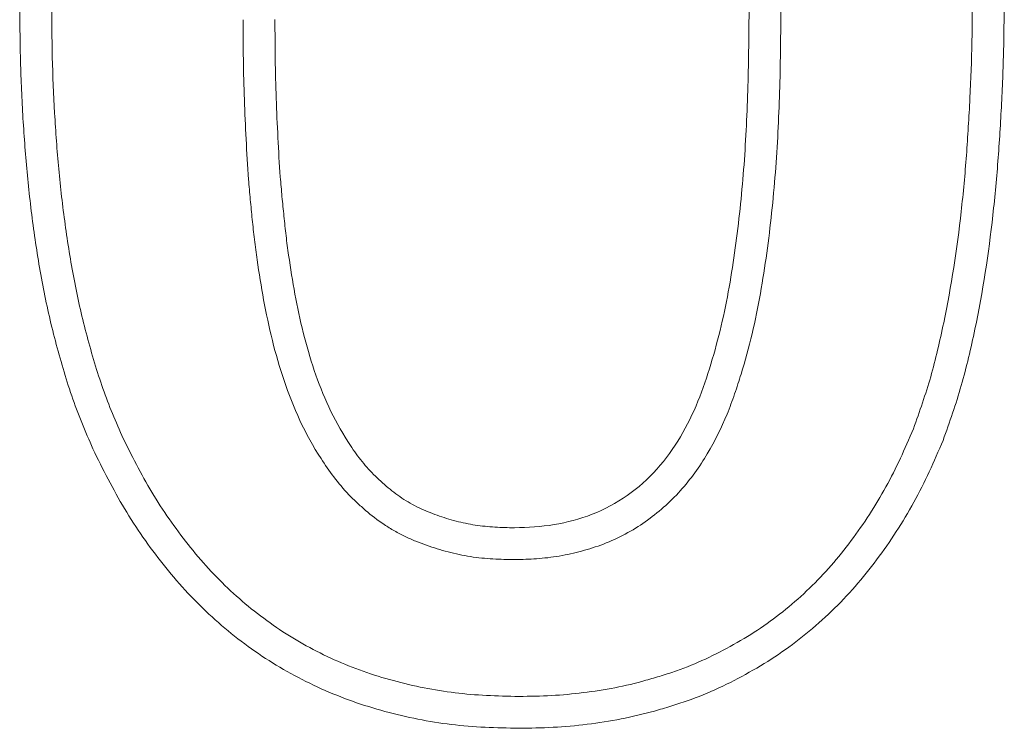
# Model space of a CAD drawing. Header units: metres. Extents: x 232680 to 233262, y 554200 to 554550.
# Tile 42 of 254: x 232746.68113 to 232746.69463, y 554425.78018 to 554425.7899. Entities that reach past the tile are written whole.
import ezdxf

# ---------------------------------------------------------------- set-up
doc = ezdxf.new("R2010")
doc.units = ezdxf.units.M
doc.layers.add('ACO tekst', color=251, linetype='Continuous', lineweight=9)

msp = doc.modelspace()

# ---------------------------------------------------------------- linework, layer by layer
at = {"layer": 'ACO tekst'}
for points, knots in [([(232746.694192, 554425.790385), (232746.69419, 554425.790121), (232746.694189, 554425.78986), (232746.694179, 554425.789341), (232746.69417, 554425.789082), (232746.694144, 554425.788561), (232746.694128, 554425.7883), (232746.69409, 554425.787782), (232746.694066, 554425.787525), (232746.69398, 554425.786754), (232746.693903, 554425.786245), (232746.693745, 554425.785493), (232746.693687, 554425.785243), (232746.693585, 554425.784883), (232746.693547, 554425.784765), (232746.693467, 554425.784529), (232746.693425, 554425.784411), (232746.693382, 554425.784291)], [0.0004611, 0.0004611, 0.0004611, 0.0004611, 0.125, 0.125, 0.25, 0.25, 0.375, 0.375, 0.5, 0.5, 0.75, 0.75, 0.875, 0.875, 0.9375, 0.9375, 0.9979929, 0.9979929, 0.9979929, 0.9979929]), ([(232746.694192, 554425.790385), (232746.69419, 554425.790121), (232746.694189, 554425.78986), (232746.694179, 554425.789341), (232746.69417, 554425.789082), (232746.694144, 554425.788561), (232746.694128, 554425.7883), (232746.69409, 554425.787782), (232746.694066, 554425.787525), (232746.69398, 554425.786754), (232746.693903, 554425.786245), (232746.693745, 554425.785493), (232746.693687, 554425.785243), (232746.693585, 554425.784883), (232746.693547, 554425.784765), (232746.693467, 554425.784529), (232746.693425, 554425.784411), (232746.693382, 554425.784291)], [0.0004611, 0.0004611, 0.0004611, 0.0004611, 0.125, 0.125, 0.25, 0.25, 0.375, 0.375, 0.5, 0.5, 0.75, 0.75, 0.875, 0.875, 0.9375, 0.9375, 0.9979929, 0.9979929, 0.9979929, 0.9979929]), ([(232746.694629, 554425.790385), (232746.694627, 554425.790121), (232746.694626, 554425.789857), (232746.694616, 554425.789328), (232746.694606, 554425.789064), (232746.69458, 554425.788536), (232746.694564, 554425.788272), (232746.694525, 554425.787745), (232746.694501, 554425.787482), (232746.694413, 554425.786694), (232746.694334, 554425.786171), (232746.694171, 554425.785395), (232746.694111, 554425.785137), (232746.694003, 554425.784756), (232746.693963, 554425.78463), (232746.693878, 554425.78438), (232746.693833, 554425.784256), (232746.693789, 554425.784131)], [0, 0, 0, 0, 0.125, 0.125, 0.25, 0.25, 0.375, 0.375, 0.5, 0.5, 0.75, 0.75, 0.875, 0.875, 0.9375, 0.9375, 1, 1, 1, 1]), ([(232746.694629, 554425.790385), (232746.694627, 554425.790121), (232746.694626, 554425.789857), (232746.694616, 554425.789328), (232746.694606, 554425.789064), (232746.69458, 554425.788536), (232746.694564, 554425.788272), (232746.694525, 554425.787745), (232746.694501, 554425.787482), (232746.694413, 554425.786694), (232746.694334, 554425.786171), (232746.694171, 554425.785395), (232746.694111, 554425.785137), (232746.694003, 554425.784756), (232746.693963, 554425.78463), (232746.693878, 554425.78438), (232746.693833, 554425.784256), (232746.693789, 554425.784131)], [0, 0, 0, 0, 0.125, 0.125, 0.25, 0.25, 0.375, 0.375, 0.5, 0.5, 0.75, 0.75, 0.875, 0.875, 0.9375, 0.9375, 1, 1, 1, 1]), ([(232746.682132, 554425.784014), (232746.682081, 554425.784134), (232746.682029, 554425.784254), (232746.68193, 554425.784496), (232746.681884, 554425.784619), (232746.681799, 554425.784866), (232746.68176, 554425.784991), (232746.681686, 554425.785242), (232746.681651, 554425.785368), (232746.681551, 554425.785747), (232746.681493, 554425.786002), (232746.681396, 554425.786516), (232746.681355, 554425.786774), (232746.681284, 554425.787292), (232746.681254, 554425.787552), (232746.681206, 554425.788073), (232746.681186, 554425.788334), (232746.681156, 554425.788856), (232746.681145, 554425.789117), (232746.681133, 554425.78964), (232746.681131, 554425.789901), (232746.681129, 554425.790162)], [0, 0, 0, 0, 0.0625, 0.0625, 0.125, 0.125, 0.1875, 0.1875, 0.25, 0.25, 0.375, 0.375, 0.5, 0.5, 0.625, 0.625, 0.75, 0.75, 0.875, 0.875, 1, 1, 1, 1]), ([(232746.682132, 554425.784014), (232746.682081, 554425.784134), (232746.682029, 554425.784254), (232746.68193, 554425.784496), (232746.681884, 554425.784619), (232746.681799, 554425.784866), (232746.68176, 554425.784991), (232746.681686, 554425.785242), (232746.681651, 554425.785368), (232746.681551, 554425.785747), (232746.681493, 554425.786002), (232746.681396, 554425.786516), (232746.681355, 554425.786774), (232746.681284, 554425.787292), (232746.681254, 554425.787552), (232746.681206, 554425.788073), (232746.681186, 554425.788334), (232746.681156, 554425.788856), (232746.681145, 554425.789117), (232746.681133, 554425.78964), (232746.681131, 554425.789901), (232746.681129, 554425.790162)], [0, 0, 0, 0, 0.0625, 0.0625, 0.125, 0.125, 0.1875, 0.1875, 0.25, 0.25, 0.375, 0.375, 0.5, 0.5, 0.625, 0.625, 0.75, 0.75, 0.875, 0.875, 1, 1, 1, 1]), ([(232746.682529, 554425.784197), (232746.682479, 554425.784314), (232746.68243, 554425.784428), (232746.682337, 554425.784655), (232746.682295, 554425.784768), (232746.682215, 554425.785), (232746.682178, 554425.785119), (232746.682106, 554425.785361), (232746.682072, 554425.785483), (232746.681976, 554425.785849), (232746.681921, 554425.786092), (232746.681827, 554425.786588), (232746.681787, 554425.786841), (232746.681717, 554425.787345), (232746.681688, 554425.787598), (232746.681641, 554425.788107), (232746.681622, 554425.788364), (232746.681592, 554425.788876), (232746.681582, 554425.789131), (232746.68157, 554425.789644), (232746.681568, 554425.789902), (232746.681565, 554425.790163)], [0.0017848, 0.0017848, 0.0017848, 0.0017848, 0.0625, 0.0625, 0.125, 0.125, 0.1875, 0.1875, 0.25, 0.25, 0.375, 0.375, 0.5, 0.5, 0.625, 0.625, 0.75, 0.75, 0.875, 0.875, 0.9994033, 0.9994033, 0.9994033, 0.9994033]), ([(232746.682529, 554425.784197), (232746.682479, 554425.784314), (232746.68243, 554425.784428), (232746.682337, 554425.784655), (232746.682295, 554425.784768), (232746.682215, 554425.785), (232746.682178, 554425.785119), (232746.682106, 554425.785361), (232746.682072, 554425.785483), (232746.681976, 554425.785849), (232746.681921, 554425.786092), (232746.681827, 554425.786588), (232746.681787, 554425.786841), (232746.681717, 554425.787345), (232746.681688, 554425.787598), (232746.681641, 554425.788107), (232746.681622, 554425.788364), (232746.681592, 554425.788876), (232746.681582, 554425.789131), (232746.68157, 554425.789644), (232746.681568, 554425.789902), (232746.681565, 554425.790163)], [0.0017848, 0.0017848, 0.0017848, 0.0017848, 0.0625, 0.0625, 0.125, 0.125, 0.1875, 0.1875, 0.25, 0.25, 0.375, 0.375, 0.5, 0.5, 0.625, 0.625, 0.75, 0.75, 0.875, 0.875, 0.9994033, 0.9994033, 0.9994033, 0.9994033]), ([(232746.687914, 554425.782932), (232746.688096, 554425.782938), (232746.688277, 554425.782945), (232746.688632, 554425.783005), (232746.688806, 554425.783052), (232746.689147, 554425.783182), (232746.689309, 554425.78327), (232746.689606, 554425.783479), (232746.689745, 554425.783601), (232746.690109, 554425.784009), (232746.690291, 554425.784333), (232746.690496, 554425.784834), (232746.690553, 554425.785005), (232746.690658, 554425.785351), (232746.690705, 554425.785525), (232746.69083, 554425.786054), (232746.690891, 554425.786412), (232746.690989, 554425.787126), (232746.691027, 554425.787485), (232746.691082, 554425.788203), (232746.6911, 554425.788563), (232746.691122, 554425.789284), (232746.691125, 554425.789645), (232746.691129, 554425.790006)], [0, 0, 0, 0, 0.0625, 0.0625, 0.125, 0.125, 0.1875, 0.1875, 0.25, 0.25, 0.375, 0.375, 0.4375, 0.4375, 0.5, 0.5, 0.625, 0.625, 0.75, 0.75, 0.875, 0.875, 1, 1, 1, 1]), ([(232746.687914, 554425.782932), (232746.688096, 554425.782938), (232746.688277, 554425.782945), (232746.688632, 554425.783005), (232746.688806, 554425.783052), (232746.689147, 554425.783182), (232746.689309, 554425.78327), (232746.689606, 554425.783479), (232746.689745, 554425.783601), (232746.690109, 554425.784009), (232746.690291, 554425.784333), (232746.690496, 554425.784834), (232746.690553, 554425.785005), (232746.690658, 554425.785351), (232746.690705, 554425.785525), (232746.69083, 554425.786054), (232746.690891, 554425.786412), (232746.690989, 554425.787126), (232746.691027, 554425.787485), (232746.691082, 554425.788203), (232746.6911, 554425.788563), (232746.691122, 554425.789284), (232746.691125, 554425.789645), (232746.691129, 554425.790006)], [0, 0, 0, 0, 0.0625, 0.0625, 0.125, 0.125, 0.1875, 0.1875, 0.25, 0.25, 0.375, 0.375, 0.4375, 0.4375, 0.5, 0.5, 0.625, 0.625, 0.75, 0.75, 0.875, 0.875, 1, 1, 1, 1]), ([(232746.687916, 554425.782495), (232746.68792, 554425.782495), (232746.687924, 554425.782495), (232746.687928, 554425.782495), (232746.688018, 554425.782498), (232746.688114, 554425.782501), (232746.688265, 554425.782512), (232746.688317, 554425.782516), (232746.688422, 554425.782528), (232746.688475, 554425.782536), (232746.688632, 554425.782562), (232746.688734, 554425.782586), (232746.688933, 554425.78264), (232746.689033, 554425.782671), (232746.689234, 554425.782748), (232746.689336, 554425.782794), (232746.689528, 554425.782897), (232746.689619, 554425.782954), (232746.689793, 554425.783076), (232746.689877, 554425.783142), (232746.690038, 554425.783284), (232746.690115, 554425.78336), (232746.690329, 554425.783599), (232746.690452, 554425.783771), (232746.690661, 554425.784123), (232746.69075, 554425.784303), (232746.690865, 554425.784582), (232746.690899, 554425.784675), (232746.690963, 554425.784859), (232746.690992, 554425.784949), (232746.691075, 554425.785221), (232746.691126, 554425.785405), (232746.691258, 554425.785962), (232746.69132, 554425.786331), (232746.691422, 554425.787067), (232746.691461, 554425.787435), (232746.691518, 554425.788173), (232746.691536, 554425.788541), (232746.691559, 554425.789275), (232746.691562, 554425.789641), (232746.691565, 554425.790002), (232746.691565, 554425.790003), (232746.691565, 554425.790004), (232746.691565, 554425.790005)], [-0.001354, -0.001354, -0.001354, -0.001354, 0, 0, 0, 0.03125, 0.03125, 0.046875, 0.046875, 0.0625, 0.0625, 0.09375, 0.09375, 0.125, 0.125, 0.15625, 0.15625, 0.1875, 0.1875, 0.21875, 0.21875, 0.25, 0.25, 0.3125, 0.3125, 0.375, 0.375, 0.40625, 0.40625, 0.4375, 0.4375, 0.5, 0.5, 0.625, 0.625, 0.75, 0.75, 0.875, 0.875, 1, 1, 1, 1.000261, 1.000261, 1.000261, 1.000261]), ([(232746.687916, 554425.782495), (232746.68792, 554425.782495), (232746.687924, 554425.782495), (232746.687928, 554425.782495), (232746.688018, 554425.782498), (232746.688114, 554425.782501), (232746.688265, 554425.782512), (232746.688317, 554425.782516), (232746.688422, 554425.782528), (232746.688475, 554425.782536), (232746.688632, 554425.782562), (232746.688734, 554425.782586), (232746.688933, 554425.78264), (232746.689033, 554425.782671), (232746.689234, 554425.782748), (232746.689336, 554425.782794), (232746.689528, 554425.782897), (232746.689619, 554425.782954), (232746.689793, 554425.783076), (232746.689877, 554425.783142), (232746.690038, 554425.783284), (232746.690115, 554425.78336), (232746.690329, 554425.783599), (232746.690452, 554425.783771), (232746.690661, 554425.784123), (232746.69075, 554425.784303), (232746.690865, 554425.784582), (232746.690899, 554425.784675), (232746.690963, 554425.784859), (232746.690992, 554425.784949), (232746.691075, 554425.785221), (232746.691126, 554425.785405), (232746.691258, 554425.785962), (232746.69132, 554425.786331), (232746.691422, 554425.787067), (232746.691461, 554425.787435), (232746.691518, 554425.788173), (232746.691536, 554425.788541), (232746.691559, 554425.789275), (232746.691562, 554425.789641), (232746.691565, 554425.790002), (232746.691565, 554425.790003), (232746.691565, 554425.790004), (232746.691565, 554425.790005)], [-0.001354, -0.001354, -0.001354, -0.001354, 0, 0, 0, 0.03125, 0.03125, 0.046875, 0.046875, 0.0625, 0.0625, 0.09375, 0.09375, 0.125, 0.125, 0.15625, 0.15625, 0.1875, 0.1875, 0.21875, 0.21875, 0.25, 0.25, 0.3125, 0.3125, 0.375, 0.375, 0.40625, 0.40625, 0.4375, 0.4375, 0.5, 0.5, 0.625, 0.625, 0.75, 0.75, 0.875, 0.875, 1, 1, 1, 1.000261, 1.000261, 1.000261, 1.000261]), ([(232746.684192, 554425.7899), (232746.684192, 554425.78972), (232746.684192, 554425.789538), (232746.684198, 554425.789171), (232746.684203, 554425.788988), (232746.684216, 554425.788623), (232746.684224, 554425.788442), (232746.684242, 554425.788078), (232746.684252, 554425.787895), (232746.684274, 554425.787617), (232746.684282, 554425.787525), (232746.684299, 554425.787342), (232746.684308, 554425.787252), (232746.684326, 554425.78707), (232746.684336, 554425.786978), (232746.684358, 554425.786793), (232746.68437, 554425.786699), (232746.684411, 554425.786422), (232746.68444, 554425.786243), (232746.684507, 554425.785874), (232746.684547, 554425.785687), (232746.684639, 554425.785318), (232746.684692, 554425.785134), (232746.684816, 554425.784767), (232746.684887, 554425.784583), (232746.685056, 554425.784223), (232746.685152, 554425.784049), (232746.685314, 554425.783796), (232746.685372, 554425.783711), (232746.685499, 554425.783546), (232746.685568, 554425.783464), (232746.685679, 554425.783347), (232746.685717, 554425.78331), (232746.685794, 554425.783239), (232746.685832, 554425.783204), (232746.68595, 554425.783104), (232746.686035, 554425.783038), (232746.686172, 554425.782946), (232746.686219, 554425.782917), (232746.686316, 554425.782862), (232746.686365, 554425.782836), (232746.686464, 554425.782789), (232746.686513, 554425.782767), (232746.68661, 554425.782728), (232746.686658, 554425.782709), (232746.686803, 554425.782658), (232746.686901, 554425.782627), (232746.687102, 554425.782575), (232746.687205, 554425.782553), (232746.687413, 554425.782521), (232746.687517, 554425.782511), (232746.687719, 554425.782499), (232746.687814, 554425.782497), (232746.687904, 554425.782495), (232746.687908, 554425.782495), (232746.687912, 554425.782495), (232746.687916, 554425.782495)], [0, 0, 0, 0, 0.0625, 0.0625, 0.125, 0.125, 0.1875, 0.1875, 0.25, 0.25, 0.28125, 0.28125, 0.3125, 0.3125, 0.34375, 0.34375, 0.375, 0.375, 0.4375, 0.4375, 0.5, 0.5, 0.5625, 0.5625, 0.625, 0.625, 0.6875, 0.6875, 0.71875, 0.71875, 0.75, 0.75, 0.765625, 0.765625, 0.78125, 0.78125, 0.8125, 0.8125, 0.828125, 0.828125, 0.84375, 0.84375, 0.859375, 0.859375, 0.875, 0.875, 0.90625, 0.90625, 0.9375, 0.9375, 0.96875, 0.96875, 1, 1, 1, 1.001363, 1.001363, 1.001363, 1.001363]), ([(232746.684192, 554425.7899), (232746.684192, 554425.78972), (232746.684192, 554425.789538), (232746.684198, 554425.789171), (232746.684203, 554425.788988), (232746.684216, 554425.788623), (232746.684224, 554425.788442), (232746.684242, 554425.788078), (232746.684252, 554425.787895), (232746.684274, 554425.787617), (232746.684282, 554425.787525), (232746.684299, 554425.787342), (232746.684308, 554425.787252), (232746.684326, 554425.78707), (232746.684336, 554425.786978), (232746.684358, 554425.786793), (232746.68437, 554425.786699), (232746.684411, 554425.786422), (232746.68444, 554425.786243), (232746.684507, 554425.785874), (232746.684547, 554425.785687), (232746.684639, 554425.785318), (232746.684692, 554425.785134), (232746.684816, 554425.784767), (232746.684887, 554425.784583), (232746.685056, 554425.784223), (232746.685152, 554425.784049), (232746.685314, 554425.783796), (232746.685372, 554425.783711), (232746.685499, 554425.783546), (232746.685568, 554425.783464), (232746.685679, 554425.783347), (232746.685717, 554425.78331), (232746.685794, 554425.783239), (232746.685832, 554425.783204), (232746.68595, 554425.783104), (232746.686035, 554425.783038), (232746.686172, 554425.782946), (232746.686219, 554425.782917), (232746.686316, 554425.782862), (232746.686365, 554425.782836), (232746.686464, 554425.782789), (232746.686513, 554425.782767), (232746.68661, 554425.782728), (232746.686658, 554425.782709), (232746.686803, 554425.782658), (232746.686901, 554425.782627), (232746.687102, 554425.782575), (232746.687205, 554425.782553), (232746.687413, 554425.782521), (232746.687517, 554425.782511), (232746.687719, 554425.782499), (232746.687814, 554425.782497), (232746.687904, 554425.782495), (232746.687908, 554425.782495), (232746.687912, 554425.782495), (232746.687916, 554425.782495)], [0, 0, 0, 0, 0.0625, 0.0625, 0.125, 0.125, 0.1875, 0.1875, 0.25, 0.25, 0.28125, 0.28125, 0.3125, 0.3125, 0.34375, 0.34375, 0.375, 0.375, 0.4375, 0.4375, 0.5, 0.5, 0.5625, 0.5625, 0.625, 0.625, 0.6875, 0.6875, 0.71875, 0.71875, 0.75, 0.75, 0.765625, 0.765625, 0.78125, 0.78125, 0.8125, 0.8125, 0.828125, 0.828125, 0.84375, 0.84375, 0.859375, 0.859375, 0.875, 0.875, 0.90625, 0.90625, 0.9375, 0.9375, 0.96875, 0.96875, 1, 1, 1, 1.001363, 1.001363, 1.001363, 1.001363]), ([(232746.684629, 554425.789901), (232746.684629, 554425.789721), (232746.684629, 554425.789541), (232746.684634, 554425.789181), (232746.68464, 554425.789001), (232746.684652, 554425.788641), (232746.68466, 554425.788462), (232746.684678, 554425.788102), (232746.684688, 554425.787922), (232746.684709, 554425.787653), (232746.684717, 554425.787564), (232746.684733, 554425.787384), (232746.684742, 554425.787295), (232746.684761, 554425.787116), (232746.68477, 554425.787026), (232746.684791, 554425.786848), (232746.684803, 554425.786758), (232746.684842, 554425.786491), (232746.684871, 554425.786314), (232746.684935, 554425.78596), (232746.684973, 554425.785783), (232746.68506, 554425.785434), (232746.68511, 554425.785261), (232746.685225, 554425.784919), (232746.685291, 554425.784752), (232746.685444, 554425.784426), (232746.685531, 554425.784268), (232746.685676, 554425.78404), (232746.685728, 554425.783965), (232746.685837, 554425.783822), (232746.685895, 554425.783753), (232746.685989, 554425.783656), (232746.686021, 554425.783624), (232746.686086, 554425.783563), (232746.68612, 554425.783533), (232746.686223, 554425.783445), (232746.686294, 554425.78339), (232746.686407, 554425.783315), (232746.686445, 554425.783291), (232746.686523, 554425.783247), (232746.686563, 554425.783226), (232746.686644, 554425.783187), (232746.686685, 554425.783169), (232746.686769, 554425.783135), (232746.686811, 554425.783119), (232746.686938, 554425.783073), (232746.687024, 554425.783046), (232746.687198, 554425.783001), (232746.687286, 554425.782983), (232746.687464, 554425.782955), (232746.687554, 554425.782947), (232746.687734, 554425.782936), (232746.687824, 554425.782934), (232746.687914, 554425.782932)], [0, 0, 0, 0, 0.0625, 0.0625, 0.125, 0.125, 0.1875, 0.1875, 0.25, 0.25, 0.28125, 0.28125, 0.3125, 0.3125, 0.34375, 0.34375, 0.375, 0.375, 0.4375, 0.4375, 0.5, 0.5, 0.5625, 0.5625, 0.625, 0.625, 0.6875, 0.6875, 0.71875, 0.71875, 0.75, 0.75, 0.765625, 0.765625, 0.78125, 0.78125, 0.8125, 0.8125, 0.828125, 0.828125, 0.84375, 0.84375, 0.859375, 0.859375, 0.875, 0.875, 0.90625, 0.90625, 0.9375, 0.9375, 0.96875, 0.96875, 1, 1, 1, 1]), ([(232746.684629, 554425.789901), (232746.684629, 554425.789721), (232746.684629, 554425.789541), (232746.684634, 554425.789181), (232746.68464, 554425.789001), (232746.684652, 554425.788641), (232746.68466, 554425.788462), (232746.684678, 554425.788102), (232746.684688, 554425.787922), (232746.684709, 554425.787653), (232746.684717, 554425.787564), (232746.684733, 554425.787384), (232746.684742, 554425.787295), (232746.684761, 554425.787116), (232746.68477, 554425.787026), (232746.684791, 554425.786848), (232746.684803, 554425.786758), (232746.684842, 554425.786491), (232746.684871, 554425.786314), (232746.684935, 554425.78596), (232746.684973, 554425.785783), (232746.68506, 554425.785434), (232746.68511, 554425.785261), (232746.685225, 554425.784919), (232746.685291, 554425.784752), (232746.685444, 554425.784426), (232746.685531, 554425.784268), (232746.685676, 554425.78404), (232746.685728, 554425.783965), (232746.685837, 554425.783822), (232746.685895, 554425.783753), (232746.685989, 554425.783656), (232746.686021, 554425.783624), (232746.686086, 554425.783563), (232746.68612, 554425.783533), (232746.686223, 554425.783445), (232746.686294, 554425.78339), (232746.686407, 554425.783315), (232746.686445, 554425.783291), (232746.686523, 554425.783247), (232746.686563, 554425.783226), (232746.686644, 554425.783187), (232746.686685, 554425.783169), (232746.686769, 554425.783135), (232746.686811, 554425.783119), (232746.686938, 554425.783073), (232746.687024, 554425.783046), (232746.687198, 554425.783001), (232746.687286, 554425.782983), (232746.687464, 554425.782955), (232746.687554, 554425.782947), (232746.687734, 554425.782936), (232746.687824, 554425.782934), (232746.687914, 554425.782932)], [0, 0, 0, 0, 0.0625, 0.0625, 0.125, 0.125, 0.1875, 0.1875, 0.25, 0.25, 0.28125, 0.28125, 0.3125, 0.3125, 0.34375, 0.34375, 0.375, 0.375, 0.4375, 0.4375, 0.5, 0.5, 0.5625, 0.5625, 0.625, 0.625, 0.6875, 0.6875, 0.71875, 0.71875, 0.75, 0.75, 0.765625, 0.765625, 0.78125, 0.78125, 0.8125, 0.8125, 0.828125, 0.828125, 0.84375, 0.84375, 0.859375, 0.859375, 0.875, 0.875, 0.90625, 0.90625, 0.9375, 0.9375, 0.96875, 0.96875, 1, 1, 1, 1]), ([(232746.693382, 554425.784291), (232746.693322, 554425.784151), (232746.693264, 554425.784015), (232746.693142, 554425.783752), (232746.693076, 554425.783622), (232746.692934, 554425.783364), (232746.692859, 554425.783238), (232746.692701, 554425.782993), (232746.692617, 554425.782873), (232746.692441, 554425.782638), (232746.692349, 554425.782523), (232746.69216, 554425.782306), (232746.692061, 554425.782203), (232746.691748, 554425.781902), (232746.691523, 554425.781716), (232746.69117, 554425.781478), (232746.691046, 554425.781403), (232746.690788, 554425.781259), (232746.69066, 554425.781192), (232746.690401, 554425.781072), (232746.690269, 554425.781019), (232746.690065, 554425.780947), (232746.689996, 554425.780924), (232746.689856, 554425.780881), (232746.689785, 554425.78086), (232746.689571, 554425.7808), (232746.689431, 554425.780766), (232746.689148, 554425.780711), (232746.689003, 554425.780689), (232746.68871, 554425.780653), (232746.688565, 554425.780639), (232746.688276, 554425.780624), (232746.688127, 554425.780621), (232746.687974, 554425.780619)], [0.001694, 0.001694, 0.001694, 0.001694, 0.0625, 0.0625, 0.125, 0.125, 0.1875, 0.1875, 0.25, 0.25, 0.3125, 0.3125, 0.375, 0.375, 0.5, 0.5, 0.5625, 0.5625, 0.625, 0.625, 0.6875, 0.6875, 0.71875, 0.71875, 0.75, 0.75, 0.8125, 0.8125, 0.875, 0.875, 0.9375, 0.9375, 0.9988348, 0.9988348, 0.9988348, 0.9988348]), ([(232746.693382, 554425.784291), (232746.693322, 554425.784151), (232746.693264, 554425.784015), (232746.693142, 554425.783752), (232746.693076, 554425.783622), (232746.692934, 554425.783364), (232746.692859, 554425.783238), (232746.692701, 554425.782993), (232746.692617, 554425.782873), (232746.692441, 554425.782638), (232746.692349, 554425.782523), (232746.69216, 554425.782306), (232746.692061, 554425.782203), (232746.691748, 554425.781902), (232746.691523, 554425.781716), (232746.69117, 554425.781478), (232746.691046, 554425.781403), (232746.690788, 554425.781259), (232746.69066, 554425.781192), (232746.690401, 554425.781072), (232746.690269, 554425.781019), (232746.690065, 554425.780947), (232746.689996, 554425.780924), (232746.689856, 554425.780881), (232746.689785, 554425.78086), (232746.689571, 554425.7808), (232746.689431, 554425.780766), (232746.689148, 554425.780711), (232746.689003, 554425.780689), (232746.68871, 554425.780653), (232746.688565, 554425.780639), (232746.688276, 554425.780624), (232746.688127, 554425.780621), (232746.687974, 554425.780619)], [0.001694, 0.001694, 0.001694, 0.001694, 0.0625, 0.0625, 0.125, 0.125, 0.1875, 0.1875, 0.25, 0.25, 0.3125, 0.3125, 0.375, 0.375, 0.5, 0.5, 0.5625, 0.5625, 0.625, 0.625, 0.6875, 0.6875, 0.71875, 0.71875, 0.75, 0.75, 0.8125, 0.8125, 0.875, 0.875, 0.9375, 0.9375, 0.9988348, 0.9988348, 0.9988348, 0.9988348]), ([(232746.687974, 554425.780619), (232746.687822, 554425.780622), (232746.687674, 554425.780626), (232746.687383, 554425.78064), (232746.687241, 554425.780652), (232746.686813, 554425.780703), (232746.686531, 554425.78076), (232746.686112, 554425.780874), (232746.685973, 554425.780917), (232746.685703, 554425.781012), (232746.685571, 554425.781065), (232746.685181, 554425.78124), (232746.684929, 554425.781379), (232746.684456, 554425.781694), (232746.68423, 554425.781874), (232746.683916, 554425.782166), (232746.683816, 554425.782267), (232746.683622, 554425.782479), (232746.683528, 554425.78259), (232746.683257, 554425.782931), (232746.683091, 554425.78317), (232746.682867, 554425.783544), (232746.682797, 554425.78367), (232746.682661, 554425.783929), (232746.682596, 554425.784062), (232746.682529, 554425.784197)], [0.0011794, 0.0011794, 0.0011794, 0.0011794, 0.0625, 0.0625, 0.125, 0.125, 0.25, 0.25, 0.3125, 0.3125, 0.375, 0.375, 0.5, 0.5, 0.625, 0.625, 0.6875, 0.6875, 0.75, 0.75, 0.875, 0.875, 0.9375, 0.9375, 0.9984912, 0.9984912, 0.9984912, 0.9984912]), ([(232746.687974, 554425.780619), (232746.687822, 554425.780622), (232746.687674, 554425.780626), (232746.687383, 554425.78064), (232746.687241, 554425.780652), (232746.686813, 554425.780703), (232746.686531, 554425.78076), (232746.686112, 554425.780874), (232746.685973, 554425.780917), (232746.685703, 554425.781012), (232746.685571, 554425.781065), (232746.685181, 554425.78124), (232746.684929, 554425.781379), (232746.684456, 554425.781694), (232746.68423, 554425.781874), (232746.683916, 554425.782166), (232746.683816, 554425.782267), (232746.683622, 554425.782479), (232746.683528, 554425.78259), (232746.683257, 554425.782931), (232746.683091, 554425.78317), (232746.682867, 554425.783544), (232746.682797, 554425.78367), (232746.682661, 554425.783929), (232746.682596, 554425.784062), (232746.682529, 554425.784197)], [0.0011794, 0.0011794, 0.0011794, 0.0011794, 0.0625, 0.0625, 0.125, 0.125, 0.25, 0.25, 0.3125, 0.3125, 0.375, 0.375, 0.5, 0.5, 0.625, 0.625, 0.6875, 0.6875, 0.75, 0.75, 0.875, 0.875, 0.9375, 0.9375, 0.9984912, 0.9984912, 0.9984912, 0.9984912]), ([(232746.687972, 554425.780182), (232746.687818, 554425.780186), (232746.687663, 554425.780189), (232746.687354, 554425.780204), (232746.6872, 554425.780217), (232746.686739, 554425.780272), (232746.686435, 554425.780333), (232746.685987, 554425.780455), (232746.685839, 554425.780501), (232746.685547, 554425.780604), (232746.685403, 554425.780662), (232746.68498, 554425.780852), (232746.684708, 554425.781002), (232746.684193, 554425.781345), (232746.68395, 554425.781538), (232746.68361, 554425.781854), (232746.683501, 554425.781964), (232746.683292, 554425.782193), (232746.683192, 554425.782311), (232746.682903, 554425.782674), (232746.682726, 554425.782929), (232746.682487, 554425.783327), (232746.682412, 554425.783462), (232746.682269, 554425.783736), (232746.682201, 554425.783875), (232746.682132, 554425.784014)], [0, 0, 0, 0, 0.0625, 0.0625, 0.125, 0.125, 0.25, 0.25, 0.3125, 0.3125, 0.375, 0.375, 0.5, 0.5, 0.625, 0.625, 0.6875, 0.6875, 0.75, 0.75, 0.875, 0.875, 0.9375, 0.9375, 1, 1, 1, 1]), ([(232746.687972, 554425.780182), (232746.687818, 554425.780186), (232746.687663, 554425.780189), (232746.687354, 554425.780204), (232746.6872, 554425.780217), (232746.686739, 554425.780272), (232746.686435, 554425.780333), (232746.685987, 554425.780455), (232746.685839, 554425.780501), (232746.685547, 554425.780604), (232746.685403, 554425.780662), (232746.68498, 554425.780852), (232746.684708, 554425.781002), (232746.684193, 554425.781345), (232746.68395, 554425.781538), (232746.68361, 554425.781854), (232746.683501, 554425.781964), (232746.683292, 554425.782193), (232746.683192, 554425.782311), (232746.682903, 554425.782674), (232746.682726, 554425.782929), (232746.682487, 554425.783327), (232746.682412, 554425.783462), (232746.682269, 554425.783736), (232746.682201, 554425.783875), (232746.682132, 554425.784014)], [0, 0, 0, 0, 0.0625, 0.0625, 0.125, 0.125, 0.25, 0.25, 0.3125, 0.3125, 0.375, 0.375, 0.5, 0.5, 0.625, 0.625, 0.6875, 0.6875, 0.75, 0.75, 0.875, 0.875, 0.9375, 0.9375, 1, 1, 1, 1]), ([(232746.693789, 554425.784131), (232746.693727, 554425.783987), (232746.693666, 554425.783843), (232746.693534, 554425.783559), (232746.693463, 554425.78342), (232746.693312, 554425.783145), (232746.693232, 554425.783011), (232746.693062, 554425.782747), (232746.692972, 554425.782619), (232746.692784, 554425.782368), (232746.692687, 554425.782246), (232746.692481, 554425.78201), (232746.692373, 554425.781897), (232746.692034, 554425.781571), (232746.691791, 554425.781371), (232746.691402, 554425.781108), (232746.691268, 554425.781027), (232746.690995, 554425.780874), (232746.690856, 554425.780801), (232746.690572, 554425.78067), (232746.690426, 554425.780611), (232746.690205, 554425.780533), (232746.69013, 554425.780508), (232746.689981, 554425.780462), (232746.689906, 554425.78044), (232746.689679, 554425.780377), (232746.689527, 554425.78034), (232746.68922, 554425.78028), (232746.689065, 554425.780256), (232746.688754, 554425.780218), (232746.688598, 554425.780204), (232746.688285, 554425.780187), (232746.688129, 554425.780185), (232746.687972, 554425.780182)], [0, 0, 0, 0, 0.0625, 0.0625, 0.125, 0.125, 0.1875, 0.1875, 0.25, 0.25, 0.3125, 0.3125, 0.375, 0.375, 0.5, 0.5, 0.5625, 0.5625, 0.625, 0.625, 0.6875, 0.6875, 0.71875, 0.71875, 0.75, 0.75, 0.8125, 0.8125, 0.875, 0.875, 0.9375, 0.9375, 1, 1, 1, 1]), ([(232746.693789, 554425.784131), (232746.693727, 554425.783987), (232746.693666, 554425.783843), (232746.693534, 554425.783559), (232746.693463, 554425.78342), (232746.693312, 554425.783145), (232746.693232, 554425.783011), (232746.693062, 554425.782747), (232746.692972, 554425.782619), (232746.692784, 554425.782368), (232746.692687, 554425.782246), (232746.692481, 554425.78201), (232746.692373, 554425.781897), (232746.692034, 554425.781571), (232746.691791, 554425.781371), (232746.691402, 554425.781108), (232746.691268, 554425.781027), (232746.690995, 554425.780874), (232746.690856, 554425.780801), (232746.690572, 554425.78067), (232746.690426, 554425.780611), (232746.690205, 554425.780533), (232746.69013, 554425.780508), (232746.689981, 554425.780462), (232746.689906, 554425.78044), (232746.689679, 554425.780377), (232746.689527, 554425.78034), (232746.68922, 554425.78028), (232746.689065, 554425.780256), (232746.688754, 554425.780218), (232746.688598, 554425.780204), (232746.688285, 554425.780187), (232746.688129, 554425.780185), (232746.687972, 554425.780182)], [0, 0, 0, 0, 0.0625, 0.0625, 0.125, 0.125, 0.1875, 0.1875, 0.25, 0.25, 0.3125, 0.3125, 0.375, 0.375, 0.5, 0.5, 0.5625, 0.5625, 0.625, 0.625, 0.6875, 0.6875, 0.71875, 0.71875, 0.75, 0.75, 0.8125, 0.8125, 0.875, 0.875, 0.9375, 0.9375, 1, 1, 1, 1])]:
    msp.add_open_spline(points, degree=3, knots=knots, dxfattribs=at)

doc.saveas('drawing.dxf')
